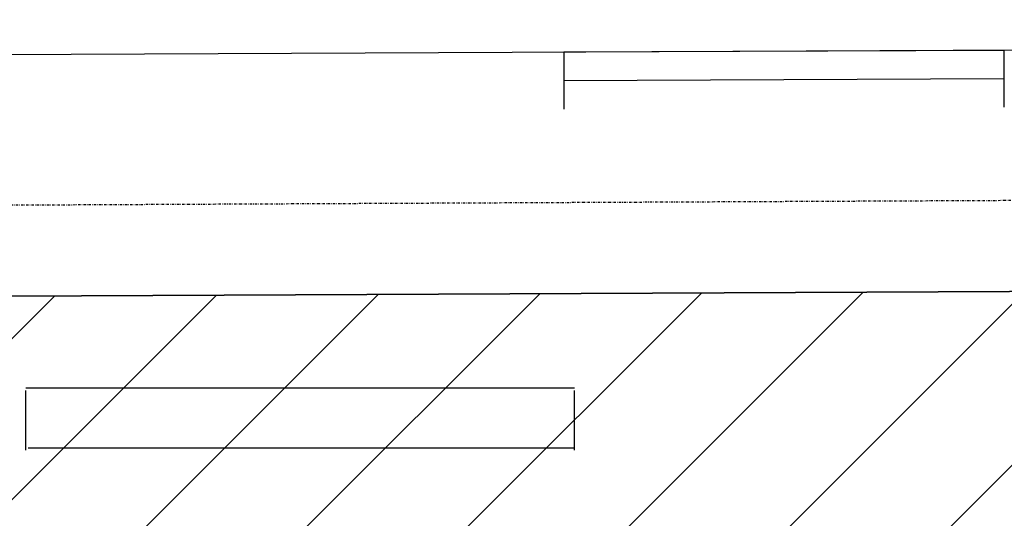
# Model space of a CAD drawing. Header units: centimetres. Extents: x 25511 to 42070, y 833 to 13367.
# Tile 44 of 59: x 29719 to 29978, y 5656 to 5788. Entities that reach past the tile are written whole.
import ezdxf

# ---------------------------------------------------------------- set-up
doc = ezdxf.new("R2010")
doc.units = ezdxf.units.CM
doc.header["$LTSCALE"] = 0.1
doc.linetypes.add('DASHDOT2', pattern=[12.7, 6.35, -3.175, 0, -3.175])
doc.layers.add('A-Grid', color=253, linetype='DASHDOT2')
doc.layers.add('CKIZOLACJE', color=253, linetype='Continuous')
for name, color, linetype, lineweight in [('A-sufity podwieszone', 253, 'Continuous', 25), ('A_Sufity - Opis', 253, 'Continuous', 13), ('Elospr', 32, 'Continuous', 30)]:
    doc.layers.add(name, color=color, linetype=linetype, lineweight=lineweight)
doc.layers.add('POWIERZCHNIA ZABUDOWY', color=253, linetype='Continuous', plot=False)
doc.linetypes.add('IZOLACJA_CIEPLNA_OS', pattern='A,0.001,[220,CADKON.SHX,S=0.05,R=0,X=0,Y=0],-1,[220,CADKON.SHX,S=0.05,R=180,X=1,Y=0],-1', length=2.001)

# ---------------------------------------------------------------- blocks, each defined once
blk = doc.blocks.new('A$7E8A383135198')
at = {"layer": 'A-Grid'}
blk.add_line((2215, -29.35), (-268, -40.99), dxfattribs=at)
blk = doc.blocks.new('Sufity')
at = {"layer": 'A-sufity podwieszone', "lineweight": 35}
blk.add_lwpolyline([(38788.64, 2704.38), (36661.63, 2694.4), (36661.64, 2191.65), (36675.04, 2191.65), (36675.04, 2130.4), (37780.54, 2130.41), (37780.45, 2140.41), (38788.64, 2140.41)], close=True, dxfattribs=at).dxf.unprotected_set("ltscale", 0)

msp = doc.modelspace()

# ---------------------------------------------------------------- hatches: boundary and pattern name
at = {"layer": 'A_Sufity - Opis'}
h = msp.add_hatch(dxfattribs=at)
h.set_pattern_fill('GR_GENERAL', color=256, scale=15)
h.set_pattern_definition([(45, (0, 0), (-21.213203, 21.213203), [])])
h.paths.add_polyline_path([(29603.234, 5714.104), (31730.236, 5724.076), (31730.236, 5160.111), (30722.051, 5160.111), (30722.14, 5150.111), (29616.644, 5150.104), (29616.644, 5211.354), (29603.236, 5211.354)])

# ---------------------------------------------------------------- linework, layer by layer
at = {"layer": 'CKIZOLACJE'}
for p, q in [((29862.231, 5778.989), (29862.231, 5763.973)), ((29978.23, 5779.51), (29978.23, 5764.496))]:
    msp.add_line(p, q, dxfattribs=at)
msp.add_lwpolyline([(29978.23, 5779.51), (29862.231, 5778.989)], dxfattribs=at)
at = {"layer": 'CKIZOLACJE', "linetype": 'IZOLACJA_CIEPLNA_OS', "ltscale": 4.5}
msp.add_lwpolyline([(29978.23, 5772.01), (29862.231, 5771.489)], dxfattribs=at)
at = {"layer": 'Elospr'}
for p, q in [((29865.073, 5690.347, 425.286), (29720.421, 5690.347, 425.286)), ((29720.421, 5674.028, 425.286), (29720.421, 5689.755, 425.286)), ((29865.073, 5674.028, 425.286), (29865.073, 5689.755, 425.286)), ((29721.073, 5674.62, 425.286), (29865.073, 5674.62, 425.286))]:
    msp.add_line(p, q, dxfattribs=at)
at = {"layer": 'POWIERZCHNIA ZABUDOWY'}
msp.add_lwpolyline([(29539.236, 5777.537), (29539.236, 5087.104), (30795.736, 5087.104), (30795.736, 4398.104), (32304.236, 4398.104), (32304.236, 4558.252), (32721.236, 4558.252), (32721.236, 5787.604), (31784.236, 5787.604), (29539.236, 5777.537)], dxfattribs=at)

# ---------------------------------------------------------------- block references
at = {"layer": 'A-Grid'}
msp.add_blockref('A$7E8A383135198', (29539.236, 5777.537), dxfattribs=at)
at = {"layer": 'A-sufity podwieszone'}
msp.add_blockref('Sufity', (-7058.4, 3019.7), dxfattribs=at)

doc.saveas('drawing.dxf')
